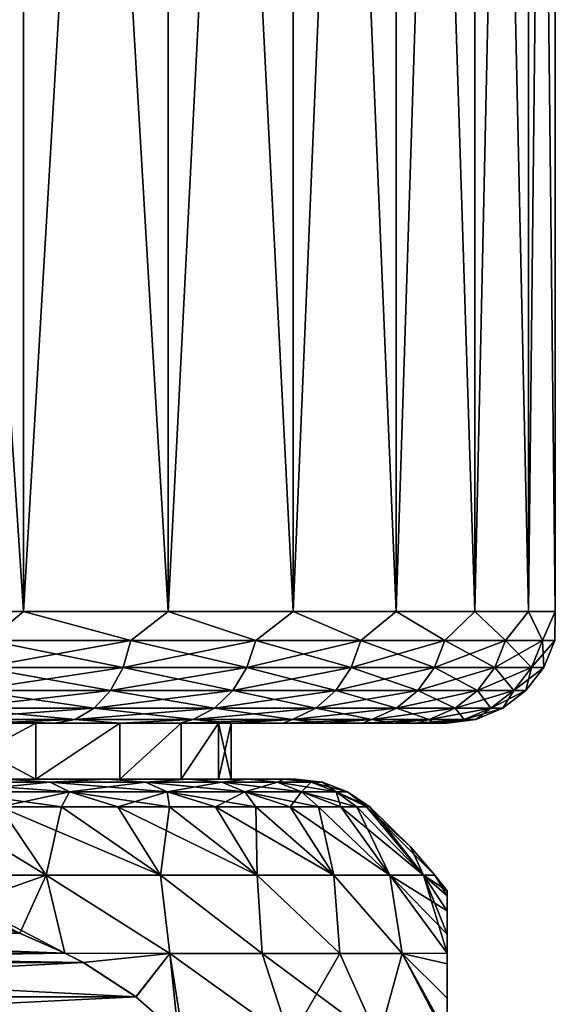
# Model space of a CAD drawing. Header units: metres. Extents: x -90 to 90, y -123 to 74.
# Tile 65 of 131: x -52 to -47, y 38 to 47. Entities that reach past the tile are written whole.
import ezdxf

# ---------------------------------------------------------------- set-up
doc = ezdxf.new("R2010")
doc.units = ezdxf.units.M
doc.layers.add('solid_11662012', color=7, linetype='CONTINUOUS')

msp = doc.modelspace()

# ---------------------------------------------------------------- linework, layer by layer
at = {"layer": 'solid_11662012'}
for points in [[(-53.245419, 63.5, -11.107455), (-51.795864, 63.5, -10.084254), (-53.245392, 41.5, -11.107442)], [(-53.245419, 63.5, 11.107455), (-53.245392, 41.5, 11.107442), (-51.795841, 41.5, 10.084234)], [(-51.795864, 63.5, 10.084254), (-53.245419, 63.5, 11.107455), (-51.795841, 41.5, 10.084234)], [(-51.795864, 63.5, -10.084254), (-51.795841, 41.5, -10.084234), (-53.245392, 41.5, -11.107442)], [(-51.795864, 63.5, -10.084254), (-50.499119, 63.5, -8.873174), (-51.795841, 41.5, -10.084234)], [(-51.795864, 63.5, 10.084254), (-51.795841, 41.5, 10.084234), (-50.499123, 41.5, 8.87318)], [(-50.499119, 63.5, 8.873174), (-51.795864, 63.5, 10.084254), (-50.499123, 41.5, 8.87318)], [(-50.499119, 63.5, -8.873174), (-50.499123, 41.5, -8.87318), (-51.795841, 41.5, -10.084234)], [(-49.37941, 63.5, -7.496867), (-49.379387, 41.5, -7.496836), (-50.499123, 41.5, -8.87318)], [(-50.499119, 63.5, -8.873174), (-49.37941, 63.5, -7.496867), (-50.499123, 41.5, -8.87318)], [(-50.499119, 63.5, 8.873174), (-50.499123, 41.5, 8.87318), (-49.379387, 41.5, 7.496836)], [(-49.37941, 63.5, 7.496867), (-50.499119, 63.5, 8.873174), (-49.379387, 41.5, 7.496836)], [(-49.37941, 63.5, -7.496867), (-48.457481, 63.5, -5.980822), (-49.379387, 41.5, -7.496836)], [(-49.37941, 63.5, 7.496867), (-49.379387, 41.5, 7.496836), (-48.457489, 41.5, 5.980838)], [(-48.457481, 63.5, 5.980822), (-49.37941, 63.5, 7.496867), (-48.457489, 41.5, 5.980838)], [(-48.457481, 63.5, -5.980822), (-48.457489, 41.5, -5.980838), (-49.379387, 41.5, -7.496836)], [(-47.75061, 63.5, -4.353437), (-47.750607, 41.5, -4.353429), (-48.457489, 41.5, -5.980838)], [(-48.457481, 63.5, -5.980822), (-47.75061, 63.5, -4.353437), (-48.457489, 41.5, -5.980838)], [(-48.457481, 63.5, 5.980822), (-48.457489, 41.5, 5.980838), (-47.750607, 41.5, 4.353429)], [(-47.75061, 63.5, 4.353437), (-48.457481, 63.5, 5.980822), (-47.750607, 41.5, 4.353429)], [(-47.75061, 63.5, -4.353437), (-47.271912, 63.5, -2.644948), (-47.750607, 41.5, -4.353429)], [(-47.75061, 63.5, 4.353437), (-47.750607, 41.5, 4.353429), (-47.271908, 41.5, 2.644924)], [(-47.271912, 63.5, 2.644948), (-47.75061, 63.5, 4.353437), (-47.271908, 41.5, 2.644924)], [(-47.271912, 63.5, -2.644948), (-47.271908, 41.5, -2.644924), (-47.750607, 41.5, -4.353429)], [(-47.271912, 63.5, -2.644948), (-47.030308, 63.5, -0.887126), (-47.271908, 41.5, -2.644924)], [(-47.271912, 63.5, 2.644948), (-47.271908, 41.5, 2.644924), (-47.030308, 41.5, 0.88715)], [(-47.030308, 63.5, 0.887126), (-47.271912, 63.5, 2.644948), (-47.030308, 41.5, 0.88715)], [(-47.030308, 63.5, -0.887126), (-47.030308, 41.5, -0.88715), (-47.271908, 41.5, -2.644924)], [(-47.030308, 63.5, 0.887126), (-47.030308, 41.5, 0.88715), (-47.030308, 41.5, -0.88715)], [(-47.030308, 63.5, -0.887126), (-47.030308, 63.5, 0.887126), (-47.030308, 41.5, -0.88715)], [(-52.106846, 41.24118, -10.286561), (-53.245392, 41.5, -11.107442), (-51.795841, 41.5, -10.084234)], [(-52.106846, 41.24118, 10.286561), (-51.795841, 41.5, 10.084234), (-53.245392, 41.5, 11.107442)], [(-50.831707, 41.24118, -9.168294), (-52.106846, 41.24118, -10.286561), (-51.795841, 41.5, -10.084234)], [(-52.106846, 41.24118, 10.286561), (-50.831707, 41.24118, 9.168294), (-51.795841, 41.5, 10.084234)], [(-50.831707, 41.24118, -9.168294), (-51.795841, 41.5, -10.084234), (-50.499123, 41.5, -8.87318)], [(-50.831707, 41.24118, 9.168294), (-50.499123, 41.5, 8.87318), (-51.795841, 41.5, 10.084234)], [(-49.71344, 41.24118, -7.893156), (-50.831707, 41.24118, -9.168294), (-50.499123, 41.5, -8.87318)], [(-50.831707, 41.24118, 9.168294), (-49.71344, 41.24118, 7.893156), (-50.499123, 41.5, 8.87318)], [(-49.71344, 41.24118, -7.893156), (-50.499123, 41.5, -8.87318), (-49.379387, 41.5, -7.496836)], [(-49.71344, 41.24118, 7.893156), (-49.379387, 41.5, 7.496836), (-50.499123, 41.5, 8.87318)], [(-48.771179, 41.24118, -6.482963), (-49.71344, 41.24118, -7.893156), (-49.379387, 41.5, -7.496836)], [(-49.71344, 41.24118, 7.893156), (-48.771179, 41.24118, 6.482963), (-49.379387, 41.5, 7.496836)], [(-48.771179, 41.24118, -6.482963), (-49.379387, 41.5, -7.496836), (-48.457489, 41.5, -5.980838)], [(-48.771179, 41.24118, 6.482963), (-48.457489, 41.5, 5.980838), (-49.379387, 41.5, 7.496836)], [(-48.021046, 41.24118, -4.961845), (-48.771179, 41.24118, -6.482963), (-48.457489, 41.5, -5.980838)], [(-48.771179, 41.24118, 6.482963), (-48.021046, 41.24118, 4.961845), (-48.457489, 41.5, 5.980838)], [(-48.021046, 41.24118, -4.961845), (-48.457489, 41.5, -5.980838), (-47.750607, 41.5, -4.353429)], [(-48.021046, 41.24118, 4.961845), (-47.750607, 41.5, 4.353429), (-48.457489, 41.5, 5.980838)], [(-47.475876, 41.24118, -3.355829), (-48.021046, 41.24118, -4.961845), (-47.750607, 41.5, -4.353429)], [(-48.021046, 41.24118, 4.961845), (-47.475876, 41.24118, 3.355829), (-47.750607, 41.5, 4.353429)], [(-47.475876, 41.24118, -3.355829), (-47.750607, 41.5, -4.353429), (-47.271908, 41.5, -2.644924)], [(-47.475876, 41.24118, 3.355829), (-47.271908, 41.5, 2.644924), (-47.750607, 41.5, 4.353429)], [(-47.145, 41.24118, -1.692393), (-47.475876, 41.24118, -3.355829), (-47.271908, 41.5, -2.644924)], [(-47.475876, 41.24118, 3.355829), (-47.145, 41.24118, 1.692393), (-47.271908, 41.5, 2.644924)], [(-47.145, 41.24118, -1.692393), (-47.271908, 41.5, -2.644924), (-47.030308, 41.5, -0.88715)], [(-47.145, 41.24118, 1.692393), (-47.030308, 41.5, 0.88715), (-47.271908, 41.5, 2.644924)], [(-47.034073, 41.24118), (-47.145, 41.24118, -1.692393), (-47.030308, 41.5, -0.88715)], [(-47.145, 41.24118, 1.692393), (-47.034073, 41.24118), (-47.030308, 41.5, 0.88715)], [(-47.034073, 41.24118), (-47.030308, 41.5, -0.88715), (-47.030308, 41.5, 0.88715)], [(-52.16774, 40.999775, -10.2072), (-52.106846, 41.24118, -10.286561), (-50.831707, 41.24118, -9.168294)], [(-50.902439, 40.999775, -9.097561), (-52.16774, 40.999775, -10.2072), (-50.831707, 41.24118, -9.168294)], [(-52.16774, 40.999775, 10.2072), (-50.902439, 40.999775, 9.097561), (-52.106846, 41.24118, 10.286561)], [(-50.902439, 40.999775, 9.097561), (-50.831707, 41.24118, 9.168294), (-52.106846, 41.24118, 10.286561)], [(-50.902439, 40.999775, -9.097561), (-50.831707, 41.24118, -9.168294), (-49.71344, 41.24118, -7.893156)], [(-49.792801, 40.999775, -7.83226), (-50.902439, 40.999775, -9.097561), (-49.71344, 41.24118, -7.893156)], [(-50.902439, 40.999775, 9.097561), (-49.792801, 40.999775, 7.83226), (-50.831707, 41.24118, 9.168294)], [(-49.792801, 40.999775, 7.83226), (-49.71344, 41.24118, 7.893156), (-50.831707, 41.24118, 9.168294)], [(-49.792801, 40.999775, -7.83226), (-49.71344, 41.24118, -7.893156), (-48.771179, 41.24118, -6.482963)], [(-48.857807, 40.999775, -6.432947), (-49.792801, 40.999775, -7.83226), (-48.771179, 41.24118, -6.482963)], [(-49.792801, 40.999775, 7.83226), (-48.857807, 40.999775, 6.432947), (-49.71344, 41.24118, 7.893156)], [(-48.857807, 40.999775, 6.432947), (-48.771179, 41.24118, 6.482963), (-49.71344, 41.24118, 7.893156)], [(-48.857807, 40.999775, -6.432947), (-48.771179, 41.24118, -6.482963), (-48.021046, 41.24118, -4.961845)], [(-48.113464, 40.999775, -4.923564), (-48.857807, 40.999775, -6.432947), (-48.021046, 41.24118, -4.961845)], [(-48.857807, 40.999775, 6.432947), (-48.113464, 40.999775, 4.923564), (-48.771179, 41.24118, 6.482963)], [(-48.113464, 40.999775, 4.923564), (-48.021046, 41.24118, 4.961845), (-48.771179, 41.24118, 6.482963)], [(-48.113464, 40.999775, -4.923564), (-48.021046, 41.24118, -4.961845), (-47.475876, 41.24118, -3.355829)], [(-47.572502, 40.999775, -3.329938), (-48.113464, 40.999775, -4.923564), (-47.475876, 41.24118, -3.355829)], [(-48.113464, 40.999775, 4.923564), (-47.572502, 40.999775, 3.329938), (-48.021046, 41.24118, 4.961845)], [(-47.572502, 40.999775, 3.329938), (-47.475876, 41.24118, 3.355829), (-48.021046, 41.24118, 4.961845)], [(-47.572502, 40.999775, -3.329938), (-47.475876, 41.24118, -3.355829), (-47.145, 41.24118, -1.692393)], [(-47.244175, 40.999775, -1.679336), (-47.572502, 40.999775, -3.329938), (-47.145, 41.24118, -1.692393)], [(-47.572502, 40.999775, 3.329938), (-47.244175, 40.999775, 1.679336), (-47.475876, 41.24118, 3.355829)], [(-47.244175, 40.999775, 1.679336), (-47.145, 41.24118, 1.692393), (-47.475876, 41.24118, 3.355829)], [(-47.244175, 40.999775, -1.679336), (-47.145, 41.24118, -1.692393), (-47.034073, 41.24118)], [(-47.134106, 40.999775, 0), (-47.244175, 40.999775, -1.679336), (-47.034073, 41.24118)], [(-47.244175, 40.999775, 1.679336), (-47.134106, 40.999775, 0), (-47.145, 41.24118, 1.692393)], [(-47.134106, 40.999775, 0), (-47.034073, 41.24118), (-47.145, 41.24118, 1.692393)], [(-52.264629, 40.792522, -10.080932), (-52.16774, 40.999775, -10.2072), (-50.902439, 40.999775, -9.097561)], [(-51.01498, 40.792522, -8.98502), (-52.264629, 40.792522, -10.080932), (-50.902439, 40.999775, -9.097561)], [(-52.264629, 40.792522, 10.080932), (-51.01498, 40.792522, 8.98502), (-52.16774, 40.999775, 10.2072)], [(-51.01498, 40.792522, 8.98502), (-50.902439, 40.999775, 9.097561), (-52.16774, 40.999775, 10.2072)], [(-51.01498, 40.792522, -8.98502), (-50.902439, 40.999775, -9.097561), (-49.792801, 40.999775, -7.83226)], [(-49.919067, 40.792522, -7.735371), (-51.01498, 40.792522, -8.98502), (-49.792801, 40.999775, -7.83226)], [(-51.01498, 40.792522, 8.98502), (-49.919067, 40.792522, 7.735371), (-50.902439, 40.999775, 9.097561)], [(-49.919067, 40.792522, 7.735371), (-49.792801, 40.999775, 7.83226), (-50.902439, 40.999775, 9.097561)], [(-49.919067, 40.792522, -7.735371), (-49.792801, 40.999775, -7.83226), (-48.857807, 40.999775, -6.432947)], [(-48.995644, 40.792522, -6.353368), (-49.919067, 40.792522, -7.735371), (-48.857807, 40.999775, -6.432947)], [(-49.919067, 40.792522, 7.735371), (-48.995644, 40.792522, 6.353368), (-49.792801, 40.999775, 7.83226)], [(-48.995644, 40.792522, 6.353368), (-48.857807, 40.999775, 6.432947), (-49.792801, 40.999775, 7.83226)], [(-48.995644, 40.792522, -6.353368), (-48.857807, 40.999775, -6.432947), (-48.113464, 40.999775, -4.923564)], [(-48.260506, 40.792522, -4.862658), (-48.995644, 40.792522, -6.353368), (-48.113464, 40.999775, -4.923564)], [(-48.995644, 40.792522, 6.353368), (-48.260506, 40.792522, 4.862658), (-48.857807, 40.999775, 6.432947)], [(-48.260506, 40.792522, 4.862658), (-48.113464, 40.999775, 4.923564), (-48.857807, 40.999775, 6.432947)], [(-48.260506, 40.792522, -4.862658), (-48.113464, 40.999775, -4.923564), (-47.572502, 40.999775, -3.329938)], [(-47.726234, 40.792522, -3.288745), (-48.260506, 40.792522, -4.862658), (-47.572502, 40.999775, -3.329938)], [(-48.260506, 40.792522, 4.862658), (-47.726234, 40.792522, 3.288745), (-48.113464, 40.999775, 4.923564)], [(-47.726234, 40.792522, 3.288745), (-47.572502, 40.999775, 3.329938), (-48.113464, 40.999775, 4.923564)], [(-47.726234, 40.792522, -3.288745), (-47.572502, 40.999775, -3.329938), (-47.244175, 40.999775, -1.679336)], [(-47.40197, 40.792522, -1.658562), (-47.726234, 40.792522, -3.288745), (-47.244175, 40.999775, -1.679336)], [(-47.726234, 40.792522, 3.288745), (-47.40197, 40.792522, 1.658562), (-47.572502, 40.999775, 3.329938)], [(-47.40197, 40.792522, 1.658562), (-47.244175, 40.999775, 1.679336), (-47.572502, 40.999775, 3.329938)], [(-47.40197, 40.792522, -1.658562), (-47.244175, 40.999775, -1.679336), (-47.134106, 40.999775, 0)], [(-47.293262, 40.792522, 0), (-47.40197, 40.792522, -1.658562), (-47.134106, 40.999775, 0)], [(-47.40197, 40.792522, 1.658562), (-47.293262, 40.792522, 0), (-47.244175, 40.999775, 1.679336)], [(-47.293262, 40.792522, 0), (-47.134106, 40.999775, 0), (-47.244175, 40.999775, 1.679336)], [(-52.390896, 40.633583, -9.916377), (-52.264629, 40.792522, -10.080932), (-51.01498, 40.792522, -8.98502)], [(-51.161648, 40.633583, -8.838354), (-52.390896, 40.633583, -9.916377), (-51.01498, 40.792522, -8.98502)], [(-52.390896, 40.633583, 9.916377), (-51.161648, 40.633583, 8.838354), (-52.264629, 40.792522, 10.080932)], [(-51.161648, 40.633583, 8.838354), (-51.01498, 40.792522, 8.98502), (-52.264629, 40.792522, 10.080932)], [(-51.161648, 40.633583, -8.838354), (-51.01498, 40.792522, -8.98502), (-49.919067, 40.792522, -7.735371)], [(-50.083622, 40.633583, -7.609104), (-51.161648, 40.633583, -8.838354), (-49.919067, 40.792522, -7.735371)], [(-51.161648, 40.633583, 8.838354), (-50.083622, 40.633583, 7.609104), (-51.01498, 40.792522, 8.98502)], [(-50.083622, 40.633583, 7.609104), (-49.919067, 40.792522, 7.735371), (-51.01498, 40.792522, 8.98502)], [(-50.083622, 40.633583, -7.609104), (-49.919067, 40.792522, -7.735371), (-48.995644, 40.792522, -6.353368)], [(-49.17527, 40.633583, -6.24966), (-50.083622, 40.633583, -7.609104), (-48.995644, 40.792522, -6.353368)], [(-50.083622, 40.633583, 7.609104), (-49.17527, 40.633583, 6.24966), (-49.919067, 40.792522, 7.735371)], [(-49.17527, 40.633583, 6.24966), (-48.995644, 40.792522, 6.353368), (-49.919067, 40.792522, 7.735371)], [(-49.17527, 40.633583, -6.24966), (-48.995644, 40.792522, -6.353368), (-48.260506, 40.792522, -4.862658)], [(-48.452133, 40.633583, -4.783283), (-49.17527, 40.633583, -6.24966), (-48.260506, 40.792522, -4.862658)], [(-49.17527, 40.633583, 6.24966), (-48.452133, 40.633583, 4.783283), (-48.995644, 40.792522, 6.353368)], [(-48.452133, 40.633583, 4.783283), (-48.260506, 40.792522, 4.862658), (-48.995644, 40.792522, 6.353368)], [(-48.452133, 40.633583, -4.783283), (-48.260506, 40.792522, -4.862658), (-47.726234, 40.792522, -3.288745)], [(-47.926586, 40.633583, -3.235062), (-48.452133, 40.633583, -4.783283), (-47.726234, 40.792522, -3.288745)], [(-48.452133, 40.633583, 4.783283), (-47.926586, 40.633583, 3.235062), (-48.260506, 40.792522, 4.862658)], [(-47.926586, 40.633583, 3.235062), (-47.726234, 40.792522, 3.288745), (-48.260506, 40.792522, 4.862658)], [(-47.926586, 40.633583, -3.235062), (-47.726234, 40.792522, -3.288745), (-47.40197, 40.792522, -1.658562)], [(-47.607613, 40.633583, -1.631489), (-47.926586, 40.633583, -3.235062), (-47.40197, 40.792522, -1.658562)], [(-47.926586, 40.633583, 3.235062), (-47.607613, 40.633583, 1.631489), (-47.726234, 40.792522, 3.288745)], [(-47.607613, 40.633583, 1.631489), (-47.40197, 40.792522, 1.658562), (-47.726234, 40.792522, 3.288745)], [(-47.607613, 40.633583, -1.631489), (-47.40197, 40.792522, -1.658562), (-47.293262, 40.792522, 0)], [(-47.500679, 40.633583, 0), (-47.607613, 40.633583, -1.631489), (-47.293262, 40.792522, 0)], [(-47.607613, 40.633583, 1.631489), (-47.500679, 40.633583, 0), (-47.40197, 40.792522, 1.658562)], [(-47.500679, 40.633583, 0), (-47.293262, 40.792522, 0), (-47.40197, 40.792522, 1.658562)], [(-52.537918, 40.533802, -9.724772), (-52.390896, 40.633583, -9.916377), (-51.161648, 40.633583, -8.838354)], [(-51.33242, 40.533802, -8.667579), (-52.537918, 40.533802, -9.724772), (-51.161648, 40.633583, -8.838354)], [(-52.537918, 40.533802, 9.724772), (-51.33242, 40.533802, 8.667579), (-52.390896, 40.633583, 9.916377)], [(-51.33242, 40.533802, 8.667579), (-51.161648, 40.633583, 8.838354), (-52.390896, 40.633583, 9.916377)], [(-51.33242, 40.533802, -8.667579), (-51.161648, 40.633583, -8.838354), (-50.083622, 40.633583, -7.609104)], [(-50.275227, 40.533802, -7.46208), (-51.33242, 40.533802, -8.667579), (-50.083622, 40.633583, -7.609104)], [(-51.33242, 40.533802, 8.667579), (-50.275227, 40.533802, 7.46208), (-51.161648, 40.633583, 8.838354)], [(-50.275227, 40.533802, 7.46208), (-50.083622, 40.633583, 7.609104), (-51.161648, 40.633583, 8.838354)], [(-50.275227, 40.533802, -7.46208), (-50.083622, 40.633583, -7.609104), (-49.17527, 40.633583, -6.24966)], [(-49.384426, 40.533802, -6.128904), (-50.275227, 40.533802, -7.46208), (-49.17527, 40.633583, -6.24966)], [(-50.275227, 40.533802, 7.46208), (-49.384426, 40.533802, 6.128904), (-50.083622, 40.633583, 7.609104)], [(-49.384426, 40.533802, 6.128904), (-49.17527, 40.633583, 6.24966), (-50.083622, 40.633583, 7.609104)], [(-49.384426, 40.533802, -6.128904), (-49.17527, 40.633583, -6.24966), (-48.452133, 40.633583, -4.783283)], [(-48.675262, 40.533802, -4.69086), (-49.384426, 40.533802, -6.128904), (-48.452133, 40.633583, -4.783283)], [(-49.384426, 40.533802, 6.128904), (-48.675262, 40.533802, 4.69086), (-49.17527, 40.633583, 6.24966)], [(-48.675262, 40.533802, 4.69086), (-48.452133, 40.633583, 4.783283), (-49.17527, 40.633583, 6.24966)], [(-48.675262, 40.533802, -4.69086), (-48.452133, 40.633583, -4.783283), (-47.926586, 40.633583, -3.235062)], [(-48.159866, 40.533802, -3.172554), (-48.675262, 40.533802, -4.69086), (-47.926586, 40.633583, -3.235062)], [(-48.675262, 40.533802, 4.69086), (-48.159866, 40.533802, 3.172554), (-48.452133, 40.633583, 4.783283)], [(-48.159866, 40.533802, 3.172554), (-47.926586, 40.633583, 3.235062), (-48.452133, 40.633583, 4.783283)], [(-48.159866, 40.533802, -3.172554), (-47.926586, 40.633583, -3.235062), (-47.607613, 40.633583, -1.631489)], [(-47.847061, 40.533802, -1.599965), (-48.159866, 40.533802, -3.172554), (-47.607613, 40.633583, -1.631489)], [(-48.159866, 40.533802, 3.172554), (-47.847061, 40.533802, 1.599965), (-47.926586, 40.633583, 3.235062)], [(-47.847061, 40.533802, 1.599965), (-47.607613, 40.633583, 1.631489), (-47.926586, 40.633583, 3.235062)], [(-47.847061, 40.533802, -1.599965), (-47.607613, 40.633583, -1.631489), (-47.500679, 40.633583, 0)], [(-47.742191, 40.533802), (-47.847061, 40.533802, -1.599965), (-47.500679, 40.633583, 0)], [(-47.847061, 40.533802, 1.599965), (-47.742191, 40.533802), (-47.607613, 40.633583, 1.631489)], [(-47.742191, 40.533802), (-47.500679, 40.633583, 0), (-47.607613, 40.633583, 1.631489)], [(-52.621506, 40.5, 6.846222), (-51.683628, 40.5, 5.670171), (-52.144245, 40.5, 9.071221)], [(-51.683628, 40.5, -5.670171), (-52.621506, 40.5, -6.846222), (-52.144253, 40.5, -9.07123)], [(-51.683559, 40, 5.670079), (-51.683628, 40.5, 5.670171), (-52.621506, 40.5, 6.846222)], [(-52.621498, 40, 6.846218), (-51.683559, 40, 5.670079), (-52.621506, 40.5, 6.846222)], [(-52.621498, 40, -6.846218), (-52.621506, 40.5, -6.846222), (-51.683628, 40.5, -5.670171)], [(-51.683559, 40, -5.670079), (-52.621498, 40, -6.846218), (-51.683628, 40.5, -5.670171)], [(-52.537918, 40.533802, 9.724772), (-52.144245, 40.5, 9.071221), (-51.516926, 40.5, 8.487487)], [(-52.537918, 40.533802, 9.724772), (-51.516926, 40.5, 8.487487), (-51.33242, 40.533802, 8.667579)], [(-51.33242, 40.533802, -8.667579), (-52.144253, 40.5, -9.07123), (-52.537918, 40.533802, -9.724772)], [(-51.33242, 40.533802, -8.667579), (-51.516937, 40.5, -8.487496), (-52.144253, 40.5, -9.07123)], [(-51.683628, 40.5, -5.670171), (-52.144253, 40.5, -9.07123), (-51.516937, 40.5, -8.487496)], [(-51.683628, 40.5, 5.670171), (-51.516926, 40.5, 8.487487), (-52.144245, 40.5, 9.071221)], [(-51.683628, 40.5, 5.670171), (-50.931427, 40.5, 4.367379), (-51.516926, 40.5, 8.487487)], [(-51.683628, 40.5, -5.670171), (-51.516937, 40.5, -8.487496), (-50.932903, 40.5, -7.860518)], [(-50.931427, 40.5, -4.367379), (-51.683628, 40.5, -5.670171), (-50.932903, 40.5, -7.860518)], [(-51.683559, 40, 5.670079), (-50.931427, 40.5, 4.367379), (-51.683628, 40.5, 5.670171)], [(-51.683559, 40, -5.670079), (-51.683628, 40.5, -5.670171), (-50.931427, 40.5, -4.367379)], [(-51.683559, 40, 5.670079), (-50.931355, 40, 4.367229), (-50.931427, 40.5, 4.367379)], [(-50.931355, 40, -4.367229), (-51.683559, 40, -5.670079), (-50.931427, 40.5, -4.367379)], [(-51.33242, 40.533802, -8.667579), (-50.932903, 40.5, -7.860518), (-51.516937, 40.5, -8.487496)], [(-51.33242, 40.533802, 8.667579), (-51.516926, 40.5, 8.487487), (-50.932896, 40.5, 7.860508)], [(-50.931427, 40.5, 4.367379), (-50.932896, 40.5, 7.860508), (-51.516926, 40.5, 8.487487)], [(-51.33242, 40.533802, 8.667579), (-50.932896, 40.5, 7.860508), (-50.275227, 40.533802, 7.46208)], [(-50.275227, 40.533802, -7.46208), (-50.932903, 40.5, -7.860518), (-51.33242, 40.533802, -8.667579)], [(-50.275227, 40.533802, -7.46208), (-50.395054, 40.5, -7.193397), (-50.932903, 40.5, -7.860518)], [(-50.931427, 40.5, -4.367379), (-50.932903, 40.5, -7.860518), (-50.395054, 40.5, -7.193397)], [(-50.275227, 40.533802, 7.46208), (-50.932896, 40.5, 7.860508), (-50.395046, 40.5, 7.193387)], [(-50.931427, 40.5, 4.367379), (-50.395046, 40.5, 7.193387), (-50.932896, 40.5, 7.860508)], [(-50.931427, 40.5, 4.367379), (-50.381767, 40.5, 2.96693), (-50.395046, 40.5, 7.193387)], [(-50.381767, 40.5, -2.96693), (-50.931427, 40.5, -4.367379), (-50.395054, 40.5, -7.193397)], [(-50.931355, 40, 4.367229), (-50.381767, 40.5, 2.96693), (-50.931427, 40.5, 4.367379)], [(-50.931355, 40, -4.367229), (-50.931427, 40.5, -4.367379), (-50.381767, 40.5, -2.96693)], [(-50.931355, 40, 4.367229), (-50.381737, 40, 2.966818), (-50.381767, 40.5, 2.96693)], [(-50.381737, 40, -2.966818), (-50.931355, 40, -4.367229), (-50.381767, 40.5, -2.96693)], [(-49.384426, 40.533802, -6.128904), (-49.906174, 40.5, -6.489582), (-50.395054, 40.5, -7.193397)], [(-49.384426, 40.533802, -6.128904), (-50.395054, 40.5, -7.193397), (-50.275227, 40.533802, -7.46208)], [(-50.381767, 40.5, -2.96693), (-50.395054, 40.5, -7.193397), (-49.906174, 40.5, -6.489582)], [(-50.275227, 40.533802, 7.46208), (-50.395046, 40.5, 7.193387), (-49.906166, 40.5, 6.48957)], [(-49.934563, 40.5), (-49.906166, 40.5, 6.48957), (-50.395046, 40.5, 7.193387)], [(-50.046993, 40.5, 1.500235), (-49.934563, 40.5), (-50.395046, 40.5, 7.193387)], [(-50.381767, 40.5, 2.96693), (-50.046993, 40.5, 1.500235), (-50.395046, 40.5, 7.193387)], [(-50.046993, 40.5, -1.500235), (-50.381767, 40.5, -2.96693), (-49.906174, 40.5, -6.489582)], [(-50.381737, 40, 2.966818), (-50.046993, 40.5, 1.500235), (-50.381767, 40.5, 2.96693)], [(-50.381737, 40, -2.966818), (-50.381767, 40.5, -2.96693), (-50.046993, 40.5, -1.500235)], [(-50.381737, 40, 2.966818), (-50.046993, 40, 1.500197), (-50.046993, 40.5, 1.500235)], [(-50.046993, 40, -1.500197), (-50.381737, 40, -2.966818), (-50.046993, 40.5, -1.500235)], [(-50.275227, 40.533802, 7.46208), (-49.906166, 40.5, 6.48957), (-49.384426, 40.533802, 6.128904)], [(-50.046993, 40.5, -1.500235), (-49.906174, 40.5, -6.489582), (-49.934563, 40.5)], [(-49.934563, 40), (-49.934563, 40.5), (-50.046993, 40.5, 1.500235)], [(-50.046993, 40, -1.500197), (-50.046993, 40.5, -1.500235), (-49.934563, 40.5)], [(-50.046993, 40, -1.500197), (-49.934563, 40.5), (-49.934563, 40)], [(-50.046993, 40, 1.500197), (-49.934563, 40), (-50.046993, 40.5, 1.500235)], [(-49.934563, 40.5), (-49.906174, 40.5, -6.489582), (-49.906166, 40.5, 6.48957)], [(-49.384426, 40.533802, -6.128904), (-49.468819, 40.5, -5.75276), (-49.906174, 40.5, -6.489582)], [(-49.906174, 40.5, -6.489582), (-49.468819, 40.5, -5.75276), (-49.906166, 40.5, 6.48957)], [(-49.384426, 40.533802, 6.128904), (-49.906166, 40.5, 6.48957), (-49.468815, 40.5, 5.752748)], [(-49.468819, 40.5, -5.75276), (-49.468815, 40.5, 5.752748), (-49.906166, 40.5, 6.48957)], [(-48.675262, 40.533802, -4.69086), (-49.085133, 40.5, -4.986545), (-49.468819, 40.5, -5.75276)], [(-48.675262, 40.533802, -4.69086), (-49.468819, 40.5, -5.75276), (-49.384426, 40.533802, -6.128904)], [(-49.468819, 40.5, -5.75276), (-49.085133, 40.5, -4.986545), (-49.468815, 40.5, 5.752748)], [(-49.384426, 40.533802, 6.128904), (-49.468815, 40.5, 5.752748), (-49.085129, 40.5, 4.986533)], [(-49.085133, 40.5, -4.986545), (-49.085129, 40.5, 4.986533), (-49.468815, 40.5, 5.752748)], [(-49.384426, 40.533802, 6.128904), (-49.085129, 40.5, 4.986533), (-48.675262, 40.533802, 4.69086)], [(-48.675262, 40.533802, -4.69086), (-48.757095, 40.5, -4.194882), (-49.085133, 40.5, -4.986545)], [(-49.085133, 40.5, -4.986545), (-48.757095, 40.5, -4.194882), (-49.085129, 40.5, 4.986533)], [(-48.675262, 40.533802, 4.69086), (-49.085129, 40.5, 4.986533), (-48.757088, 40.5, 4.19487)], [(-48.757095, 40.5, -4.194882), (-48.757088, 40.5, 4.19487), (-49.085129, 40.5, 4.986533)], [(-48.159866, 40.533802, -3.172554), (-48.486416, 40.5, -3.381915), (-48.757095, 40.5, -4.194882)], [(-48.159866, 40.533802, -3.172554), (-48.757095, 40.5, -4.194882), (-48.675262, 40.533802, -4.69086)], [(-48.757095, 40.5, -4.194882), (-48.486416, 40.5, -3.381915), (-48.757088, 40.5, 4.19487)], [(-48.675262, 40.533802, 4.69086), (-48.757088, 40.5, 4.19487), (-48.486412, 40.5, 3.381903)], [(-48.486416, 40.5, -3.381915), (-48.486412, 40.5, 3.381903), (-48.757088, 40.5, 4.19487)], [(-48.675262, 40.533802, 4.69086), (-48.486412, 40.5, 3.381903), (-48.159866, 40.533802, 3.172554)], [(-48.159866, 40.533802, -3.172554), (-48.274426, 40.5, -2.551628), (-48.486416, 40.5, -3.381915)], [(-48.486416, 40.5, -3.381915), (-48.274426, 40.5, -2.551628), (-48.486412, 40.5, 3.381903)], [(-48.159866, 40.533802, 3.172554), (-48.486412, 40.5, 3.381903), (-48.274422, 40.5, 2.551615)], [(-48.274426, 40.5, -2.551628), (-48.274422, 40.5, 2.551615), (-48.486412, 40.5, 3.381903)], [(-47.847061, 40.533802, -1.599965), (-48.122223, 40.5, -1.708321), (-48.274426, 40.5, -2.551628)], [(-47.847061, 40.533802, -1.599965), (-48.274426, 40.5, -2.551628), (-48.159866, 40.533802, -3.172554)], [(-48.274426, 40.5, -2.551628), (-48.122223, 40.5, -1.708321), (-48.274422, 40.5, 2.551615)], [(-48.159866, 40.533802, 3.172554), (-48.274422, 40.5, 2.551615), (-48.122219, 40.5, 1.708308)], [(-48.122223, 40.5, -1.708321), (-48.122219, 40.5, 1.708308), (-48.274422, 40.5, 2.551615)], [(-48.159866, 40.533802, 3.172554), (-48.122219, 40.5, 1.708308), (-47.847061, 40.533802, 1.599965)], [(-47.847061, 40.533802, -1.599965), (-48.030598, 40.5, -0.856389), (-48.122223, 40.5, -1.708321)], [(-48.122223, 40.5, -1.708321), (-48.030598, 40.5, -0.856389), (-48.122219, 40.5, 1.708308)], [(-47.847061, 40.533802, 1.599965), (-48.122219, 40.5, 1.708308), (-48.030598, 40.5, 0.856376)], [(-48.030598, 40.5, -0.856389), (-48.030598, 40.5, 0.856376), (-48.122219, 40.5, 1.708308)], [(-47.847061, 40.533802, 1.599965), (-48.030598, 40.5, 0.856376), (-48.000004, 40.5, -0.000007)], [(-47.742191, 40.533802), (-48.000004, 40.5, -0.000007), (-48.030598, 40.5, -0.856389)], [(-47.742191, 40.533802), (-48.030598, 40.5, -0.856389), (-47.847061, 40.533802, -1.599965)], [(-48.030598, 40.5, -0.856389), (-48.000004, 40.5, -0.000007), (-48.030598, 40.5, 0.856376)], [(-47.847061, 40.533802, 1.599965), (-48.000004, 40.5, -0.000007), (-47.742191, 40.533802)], [(-51.044823, 40, 5.756453), (-51.683559, 40, 5.670079), (-52.621498, 40, 6.846218)], [(-51.955147, 40, 6.972254), (-51.044823, 40, 5.756453), (-52.621498, 40, 6.846218)], [(-51.044819, 40, -5.756447), (-52.621498, 40, -6.846218), (-51.683559, 40, -5.670079)], [(-51.044819, 40, -5.756447), (-51.955139, 40, -6.972249), (-52.621498, 40, -6.846218)], [(-52.571018, 39.97118, -7.954495), (-51.955139, 40, -6.972249), (-51.557076, 39.97118, -6.868827)], [(-51.557076, 39.97118, 6.868827), (-51.955147, 40, 6.972254), (-52.571018, 39.97118, 7.954495)], [(-52.571018, 39.97118, 7.954495), (-52.417416, 39.88615, 8.118964), (-51.382511, 39.88615, 7.010849)], [(-51.557076, 39.97118, 6.868827), (-52.571018, 39.97118, 7.954495), (-51.382511, 39.88615, 7.010849)], [(-52.571018, 39.97118, -7.954495), (-51.557076, 39.97118, -6.868827), (-52.417416, 39.88615, -8.118964)], [(-51.557076, 39.97118, -6.868827), (-51.382511, 39.88615, -7.010849), (-52.417416, 39.88615, -8.118964)], [(-51.557076, 39.97118, 6.868827), (-51.044823, 40, 5.756453), (-51.955147, 40, 6.972254)], [(-51.557076, 39.97118, -6.868827), (-51.955139, 40, -6.972249), (-51.044819, 40, -5.756447)], [(-50.316727, 40, 4.423367), (-50.931355, 40, 4.367229), (-51.683559, 40, 5.670079)], [(-51.044823, 40, 5.756453), (-50.316727, 40, 4.423367), (-51.683559, 40, 5.670079)], [(-50.316723, 40, -4.423361), (-51.683559, 40, -5.670079), (-50.931355, 40, -4.367229)], [(-50.316723, 40, -4.423361), (-51.044819, 40, -5.756447), (-51.683559, 40, -5.670079)], [(-51.557076, 39.97118, -6.868827), (-51.044819, 40, -5.756447), (-50.700409, 39.97118, -5.655206)], [(-50.700409, 39.97118, 5.655206), (-51.044823, 40, 5.756453), (-51.557076, 39.97118, 6.868827)], [(-51.557076, 39.97118, 6.868827), (-51.382511, 39.88615, 7.010849), (-50.508129, 39.88615, 5.772134)], [(-50.700409, 39.97118, 5.655206), (-51.557076, 39.97118, 6.868827), (-50.508129, 39.88615, 5.772134)], [(-51.557076, 39.97118, -6.868827), (-50.700409, 39.97118, -5.655206), (-51.382511, 39.88615, -7.010849)], [(-50.700409, 39.97118, -5.655206), (-50.508129, 39.88615, -5.772134), (-51.382511, 39.88615, -7.010849)], [(-50.700409, 39.97118, 5.655206), (-50.316727, 40, 4.423367), (-51.044823, 40, 5.756453)], [(-50.700409, 39.97118, -5.655206), (-51.044819, 40, -5.756447), (-50.316723, 40, -4.423361)], [(-49.785637, 40, 2.999804), (-50.381737, 40, 2.966818), (-50.931355, 40, 4.367229)], [(-50.316727, 40, 4.423367), (-49.785637, 40, 2.999804), (-50.931355, 40, 4.367229)], [(-49.785637, 40, -2.999799), (-50.931355, 40, -4.367229), (-50.381737, 40, -2.966818)], [(-49.785637, 40, -2.999799), (-50.316723, 40, -4.423361), (-50.931355, 40, -4.367229)], [(-50.700409, 39.97118, -5.655206), (-50.316723, 40, -4.423361), (-50.016975, 39.97118, -4.336239)], [(-50.016975, 39.97118, 4.336239), (-50.316727, 40, 4.423367), (-50.700409, 39.97118, 5.655206)], [(-50.700409, 39.97118, 5.655206), (-50.508129, 39.88615, 5.772134), (-49.810566, 39.88615, 4.425896)], [(-50.016975, 39.97118, 4.336239), (-50.700409, 39.97118, 5.655206), (-49.810566, 39.88615, 4.425896)], [(-50.700409, 39.97118, -5.655206), (-50.016975, 39.97118, -4.336239), (-50.508129, 39.88615, -5.772134)], [(-50.016975, 39.97118, -4.336239), (-49.810566, 39.88615, -4.425896), (-50.508129, 39.88615, -5.772134)], [(-49.462601, 40, 1.514976), (-50.046993, 40, 1.500197), (-50.381737, 40, 2.966818)], [(-49.785637, 40, 2.999804), (-49.462601, 40, 1.514976), (-50.381737, 40, 2.966818)], [(-49.462601, 40, -1.514971), (-50.381737, 40, -2.966818), (-50.046993, 40, -1.500197)], [(-49.462601, 40, -1.514971), (-49.785637, 40, -2.999799), (-50.381737, 40, -2.966818)], [(-50.016975, 39.97118, 4.336239), (-49.785637, 40, 2.999804), (-50.316727, 40, 4.423367)], [(-50.016975, 39.97118, -4.336239), (-50.316723, 40, -4.423361), (-49.785637, 40, -2.999799)], [(-49.354248, 40), (-49.934563, 40), (-50.046993, 40, 1.500197)], [(-49.462601, 40, -1.514971), (-50.046993, 40, -1.500197), (-49.934563, 40)], [(-49.462601, 40, 1.514976), (-49.354248, 40), (-50.046993, 40, 1.500197)], [(-50.016975, 39.97118, -4.336239), (-49.785637, 40, -2.999799), (-49.519508, 39.97118, -2.936496)], [(-49.519508, 39.97118, 2.936496), (-49.785637, 40, 2.999804), (-50.016975, 39.97118, 4.336239)], [(-50.016975, 39.97118, 4.336239), (-49.810566, 39.88615, 4.425896), (-49.302811, 39.88615, 2.997212)], [(-49.519508, 39.97118, 2.936496), (-50.016975, 39.97118, 4.336239), (-49.302811, 39.88615, 2.997212)], [(-50.016975, 39.97118, -4.336239), (-49.519508, 39.97118, -2.936496), (-49.810566, 39.88615, -4.425896)], [(-49.354248, 40), (-49.462601, 40, -1.514971), (-49.934563, 40)], [(-49.519508, 39.97118, -2.936496), (-49.302811, 39.88615, -2.997212), (-49.810566, 39.88615, -4.425896)], [(-49.519508, 39.97118, -2.936496), (-49.785637, 40, -2.999799), (-49.462601, 40, -1.514971)], [(-49.519508, 39.97118, 2.936496), (-49.462601, 40, 1.514976), (-49.785637, 40, 2.999804)], [(-49.519508, 39.97118, -2.936496), (-49.462601, 40, -1.514971), (-49.21727, 39.97118, -1.482052)], [(-49.21727, 39.97118, 1.482052), (-49.462601, 40, 1.514976), (-49.519508, 39.97118, 2.936496)], [(-49.519508, 39.97118, 2.936496), (-49.302811, 39.88615, 2.997212), (-48.994324, 39.88615, 1.512695)], [(-49.21727, 39.97118, 1.482052), (-49.519508, 39.97118, 2.936496), (-48.994324, 39.88615, 1.512695)], [(-49.519508, 39.97118, -2.936496), (-49.21727, 39.97118, -1.482052), (-49.302811, 39.88615, -2.997212)], [(-49.21727, 39.97118, -1.482052), (-49.462601, 40, -1.514971), (-49.354248, 40)], [(-49.115894, 39.97118), (-49.354248, 40), (-49.462601, 40, 1.514976)], [(-49.115894, 39.97118), (-49.462601, 40, 1.514976), (-49.21727, 39.97118, 1.482052)], [(-49.21727, 39.97118, -1.482052), (-49.354248, 40), (-49.115894, 39.97118)], [(-49.21727, 39.97118, -1.482052), (-48.994324, 39.88615, -1.512695), (-49.302811, 39.88615, -2.997212)], [(-49.21727, 39.97118, 1.482052), (-48.994324, 39.88615, 1.512695), (-48.890854, 39.88615)], [(-49.115894, 39.97118), (-49.21727, 39.97118, 1.482052), (-48.890854, 39.88615)], [(-49.21727, 39.97118, -1.482052), (-49.115894, 39.97118), (-48.994324, 39.88615, -1.512695)], [(-48.994324, 39.88615, -1.512695), (-49.115894, 39.97118), (-48.890854, 39.88615)], [(-52.417416, 39.88615, 8.118964), (-52.004616, 39.75, 7.995397), (-51.454597, 39.75, 7.404637)], [(-51.382511, 39.88615, 7.010849), (-52.417416, 39.88615, 8.118964), (-51.454597, 39.75, 7.404637)], [(-52.417416, 39.88615, -8.118964), (-51.382511, 39.88615, -7.010849), (-52.004616, 39.75, -7.995397)], [(-51.382511, 39.88615, -7.010849), (-51.454597, 39.75, -7.404637), (-52.004616, 39.75, -7.995397)], [(-51.382511, 39.88615, 7.010849), (-51.454597, 39.75, 7.404637), (-50.948128, 39.75, 6.776145)], [(-51.382511, 39.88615, -7.010849), (-50.948128, 39.75, -6.776145), (-51.454597, 39.75, -7.404637)], [(-51.382511, 39.88615, 7.010849), (-50.948128, 39.75, 6.776145), (-50.487785, 39.75, 6.113125)], [(-50.508129, 39.88615, 5.772134), (-51.382511, 39.88615, 7.010849), (-50.487785, 39.75, 6.113125)], [(-51.382511, 39.88615, -7.010849), (-50.508129, 39.88615, -5.772134), (-50.948128, 39.75, -6.776145)], [(-50.508129, 39.88615, -5.772134), (-50.487785, 39.75, -6.113125), (-50.948128, 39.75, -6.776145)], [(-50.508129, 39.88615, 5.772134), (-50.487785, 39.75, 6.113125), (-50.075916, 39.75, 5.418954)], [(-50.508129, 39.88615, 5.772134), (-50.075916, 39.75, 5.418954), (-49.714619, 39.75, 4.697171)], [(-49.810566, 39.88615, 4.425896), (-50.508129, 39.88615, 5.772134), (-49.714619, 39.75, 4.697171)], [(-50.508129, 39.88615, -5.772134), (-50.075916, 39.75, -5.418954), (-50.487785, 39.75, -6.113125)], [(-50.508129, 39.88615, -5.772134), (-49.810566, 39.88615, -4.425896), (-50.075916, 39.75, -5.418954)], [(-49.810566, 39.88615, -4.425896), (-49.714615, 39.75, -4.697171), (-50.075916, 39.75, -5.418954)], [(-49.810566, 39.88615, 4.425896), (-49.714619, 39.75, 4.697171), (-49.405731, 39.75, 3.951453)], [(-49.810566, 39.88615, 4.425896), (-49.405731, 39.75, 3.951453), (-49.150829, 39.75, 3.185599)], [(-49.302811, 39.88615, 2.997212), (-49.810566, 39.88615, 4.425896), (-49.150829, 39.75, 3.185599)], [(-49.810566, 39.88615, -4.425896), (-49.405731, 39.75, -3.951453), (-49.714615, 39.75, -4.697171)], [(-49.810566, 39.88615, -4.425896), (-49.302811, 39.88615, -2.997212), (-49.405731, 39.75, -3.951453)], [(-49.302811, 39.88615, -2.997212), (-49.150829, 39.75, -3.185599), (-49.405731, 39.75, -3.951453)], [(-49.302811, 39.88615, 2.997212), (-49.150829, 39.75, 3.185599), (-48.951214, 39.75, 2.403512)], [(-49.302811, 39.88615, 2.997212), (-48.951214, 39.75, 2.403512), (-48.807899, 39.75, 1.609175)], [(-48.994324, 39.88615, 1.512695), (-49.302811, 39.88615, 2.997212), (-48.807899, 39.75, 1.609175)], [(-49.302811, 39.88615, -2.997212), (-48.951214, 39.75, -2.403512), (-49.150829, 39.75, -3.185599)], [(-49.302811, 39.88615, -2.997212), (-48.994324, 39.88615, -1.512695), (-48.951214, 39.75, -2.403512)], [(-48.994324, 39.88615, 1.512695), (-48.807899, 39.75, 1.609175), (-48.721619, 39.75, 0.80664)], [(-48.994324, 39.88615, 1.512695), (-48.721619, 39.75, 0.80664), (-48.69281, 39.75)], [(-48.890854, 39.88615), (-48.994324, 39.88615, 1.512695), (-48.69281, 39.75)], [(-48.994324, 39.88615, -1.512695), (-48.721619, 39.75, -0.806639), (-48.807899, 39.75, -1.609175)], [(-48.994324, 39.88615, -1.512695), (-48.890854, 39.88615), (-48.721619, 39.75, -0.806639)], [(-48.994324, 39.88615, -1.512695), (-48.807899, 39.75, -1.609175), (-48.951214, 39.75, -2.403512)], [(-48.890854, 39.88615), (-48.69281, 39.75), (-48.721619, 39.75, -0.806639)], [(-52.595375, 39.75, 8.54541), (-52.761135, 39.139915, 9.433872), (-51.591698, 39.139915, 8.408303)], [(-52.004616, 39.75, -7.995397), (-51.591698, 39.139915, -8.408303), (-52.761135, 39.139915, -9.433872)], [(-52.004616, 39.75, 7.995397), (-52.595375, 39.75, 8.54541), (-51.591698, 39.139915, 8.408303)], [(-52.004616, 39.75, 7.995397), (-51.591698, 39.139915, 8.408303), (-50.566128, 39.139915, 7.238865)], [(-51.454597, 39.75, 7.404637), (-52.004616, 39.75, 7.995397), (-50.566128, 39.139915, 7.238865)], [(-52.004616, 39.75, -7.995397), (-51.454597, 39.75, -7.404637), (-51.591698, 39.139915, -8.408303)], [(-51.454597, 39.75, -7.404637), (-50.566128, 39.139915, -7.238865), (-51.591698, 39.139915, -8.408303)], [(-50.948128, 39.75, 6.776145), (-51.454597, 39.75, 7.404637), (-50.566128, 39.139915, 7.238865)], [(-51.454597, 39.75, -7.404637), (-50.948128, 39.75, -6.776145), (-50.566128, 39.139915, -7.238865)], [(-50.948128, 39.75, 6.776145), (-50.566128, 39.139915, 7.238865), (-49.701973, 39.139915, 5.945568)], [(-50.487785, 39.75, 6.113125), (-50.948128, 39.75, 6.776145), (-49.701973, 39.139915, 5.945568)], [(-50.948128, 39.75, -6.776145), (-50.487785, 39.75, -6.113125), (-50.566128, 39.139915, -7.238865)], [(-50.487785, 39.75, -6.113125), (-49.701973, 39.139915, -5.945568), (-50.566128, 39.139915, -7.238865)], [(-50.075916, 39.75, 5.418954), (-50.487785, 39.75, 6.113125), (-49.701973, 39.139915, 5.945568)], [(-50.487785, 39.75, -6.113125), (-50.075916, 39.75, -5.418954), (-49.701973, 39.139915, -5.945568)], [(-50.075916, 39.75, 5.418954), (-49.701973, 39.139915, 5.945568), (-49.014023, 39.139915, 4.550541)], [(-49.714619, 39.75, 4.697171), (-50.075916, 39.75, 5.418954), (-49.014023, 39.139915, 4.550541)], [(-50.075916, 39.75, -5.418954), (-49.714615, 39.75, -4.697171), (-49.701973, 39.139915, -5.945568)], [(-49.405731, 39.75, 3.951453), (-49.714619, 39.75, 4.697171), (-49.014023, 39.139915, 4.550541)], [(-49.714615, 39.75, -4.697171), (-49.014023, 39.139915, -4.550541), (-49.701973, 39.139915, -5.945568)], [(-49.714615, 39.75, -4.697171), (-49.405731, 39.75, -3.951453), (-49.014023, 39.139915, -4.550541)], [(-49.405731, 39.75, 3.951453), (-49.014023, 39.139915, 4.550541), (-48.514046, 39.139915, 3.077652)], [(-49.150829, 39.75, 3.185599), (-49.405731, 39.75, 3.951453), (-48.514046, 39.139915, 3.077652)], [(-49.405731, 39.75, -3.951453), (-49.150829, 39.75, -3.185599), (-49.014023, 39.139915, -4.550541)], [(-48.951214, 39.75, 2.403512), (-49.150829, 39.75, 3.185599), (-48.514046, 39.139915, 3.077652)], [(-49.150829, 39.75, -3.185599), (-48.514046, 39.139915, -3.077652), (-49.014023, 39.139915, -4.550541)], [(-49.150829, 39.75, -3.185599), (-48.951214, 39.75, -2.403512), (-48.514046, 39.139915, -3.077652)], [(-48.951214, 39.75, 2.403512), (-48.514046, 39.139915, 3.077652), (-48.210594, 39.139915, 1.552105)], [(-48.807899, 39.75, 1.609175), (-48.951214, 39.75, 2.403512), (-48.210594, 39.139915, 1.552105)], [(-48.951214, 39.75, -2.403512), (-48.807899, 39.75, -1.609175), (-48.514046, 39.139915, -3.077652)], [(-48.721619, 39.75, 0.80664), (-48.807899, 39.75, 1.609175), (-48.210594, 39.139915, 1.552105)], [(-48.807899, 39.75, -1.609175), (-48.210594, 39.139915, -1.552105), (-48.514046, 39.139915, -3.077652)], [(-48.807899, 39.75, -1.609175), (-48.721619, 39.75, -0.806639), (-48.210594, 39.139915, -1.552105)], [(-48.721619, 39.75, 0.80664), (-48.210594, 39.139915, 1.552105), (-48.108864, 39.139915)], [(-48.327209, 39.392731), (-48.721619, 39.75, 0.80664), (-48.108864, 39.139915)], [(-48.327209, 39.392731), (-48.69281, 39.75), (-48.721619, 39.75, 0.80664)], [(-48.721619, 39.75, -0.806639), (-48.69281, 39.75), (-48.210594, 39.139915, -1.552105)], [(-48.210594, 39.139915, -1.552105), (-48.69281, 39.75), (-48.327209, 39.392731)], [(-48.210594, 39.139915, -1.552105), (-48.327209, 39.392731), (-48.108864, 39.139915)], [(-52.761135, 39.139915, 9.433872), (-51.829891, 38.61961, 9.139391), (-51.423359, 38.441551, 8.904679)], [(-51.591698, 39.139915, 8.408303), (-52.761135, 39.139915, 9.433872), (-51.423359, 38.441551, 8.904679)], [(-52.48785, 38.823677, -9.519265), (-52.761135, 39.139915, -9.433872), (-51.591698, 39.139915, -8.408303)], [(-51.827579, 38.618725, -9.138059), (-52.48785, 38.823677, -9.519265), (-51.591698, 39.139915, -8.408303)], [(-51.423454, 38.441597, -8.904735), (-51.827579, 38.618725, -9.138059), (-51.591698, 39.139915, -8.408303)], [(-51.591698, 39.139915, 8.408303), (-51.423359, 38.441551, 8.904679), (-50.483006, 38.43729, 7.895449)], [(-50.566128, 39.139915, 7.238865), (-51.591698, 39.139915, 8.408303), (-50.483006, 38.43729, 7.895449)], [(-50.483101, 38.43729, -7.895562), (-51.591698, 39.139915, -8.408303), (-50.566128, 39.139915, -7.238865)], [(-50.483101, 38.43729, -7.895562), (-51.423454, 38.441597, -8.904735), (-51.591698, 39.139915, -8.408303)], [(-50.566128, 39.139915, 7.238865), (-50.483006, 38.43729, 7.895449), (-49.655659, 38.43729, 6.775388)], [(-49.701973, 39.139915, 5.945568), (-50.566128, 39.139915, 7.238865), (-49.655659, 38.43729, 6.775388)], [(-49.655724, 38.43729, -6.775488), (-50.566128, 39.139915, -7.238865), (-49.701973, 39.139915, -5.945568)], [(-49.655724, 38.43729, -6.775488), (-50.483101, 38.43729, -7.895562), (-50.566128, 39.139915, -7.238865)], [(-49.701973, 39.139915, 5.945568), (-49.655659, 38.43729, 6.775388), (-48.959484, 38.43729, 5.569409)], [(-49.014023, 39.139915, 4.550541), (-49.701973, 39.139915, 5.945568), (-48.959484, 38.43729, 5.569409)], [(-48.959526, 38.43729, -5.569492), (-49.701973, 39.139915, -5.945568), (-49.014023, 39.139915, -4.550541)], [(-48.959526, 38.43729, -5.569492), (-49.655724, 38.43729, -6.775488), (-49.701973, 39.139915, -5.945568)], [(-49.014023, 39.139915, 4.550541), (-48.959484, 38.43729, 5.569409), (-48.403313, 38.43729, 4.292806)], [(-48.514046, 39.139915, 3.077652), (-49.014023, 39.139915, 4.550541), (-48.403313, 38.43729, 4.292806)], [(-48.403336, 38.43729, -4.292868), (-49.014023, 39.139915, -4.550541), (-48.514046, 39.139915, -3.077652)], [(-48.403336, 38.43729, -4.292868), (-48.959526, 38.43729, -5.569492), (-49.014023, 39.139915, -4.550541)], [(-48.514046, 39.139915, 3.077652), (-48.403313, 38.43729, 4.292806), (-48, 38.441654, 2.975018)], [(-48.514046, 39.139915, 3.077652), (-48, 38.441654, 2.975018), (-48, 38.611237, 2.530862)], [(-48, 38.819679, 1.764977), (-48.514046, 39.139915, 3.077652), (-48, 38.611237, 2.530862)], [(-48, 38.819679, 1.764977), (-48.210594, 39.139915, 1.552105), (-48.514046, 39.139915, 3.077652)], [(-48, 38.441647, -2.97503), (-48.514046, 39.139915, -3.077652), (-48.210594, 39.139915, -1.552105)], [(-48, 38.441647, -2.97503), (-48.403336, 38.43729, -4.292868), (-48.514046, 39.139915, -3.077652)], [(-48, 39), (-48.108864, 39.139915), (-48.210594, 39.139915, 1.552105)], [(-48, 38.953655, 0.908569), (-48, 39), (-48.210594, 39.139915, 1.552105)], [(-48, 38.819679, 1.764977), (-48, 38.953655, 0.908569), (-48.210594, 39.139915, 1.552105)], [(-48, 38.95369, -0.90822), (-48.210594, 39.139915, -1.552105), (-48.108864, 39.139915)], [(-48, 38.611465, -2.530183), (-48, 38.441647, -2.97503), (-48.210594, 39.139915, -1.552105)], [(-48, 38.819805, -1.764378), (-48, 38.611465, -2.530183), (-48.210594, 39.139915, -1.552105)], [(-48, 38.95369, -0.90822), (-48, 38.819805, -1.764378), (-48.210594, 39.139915, -1.552105)], [(-48, 38.95369, -0.90822), (-48.108864, 39.139915), (-48, 39)], [(-48, 38.95369, -0.90822), (-48, 39), (-48, 38.953655, 0.908569)], [(-48, 38.95369, -0.90822), (-48, 38.953655, 0.908569), (-48, 38.819805, -1.764378)], [(-48, 38.819805, -1.764378), (-48, 38.953655, 0.908569), (-48, 38.819679, 1.764977)], [(-51.827579, 38.618725, -9.138059), (-56.172066, 38.618862, -11.646347), (-52.48785, 38.823677, -9.519265)], [(-48, 38.819805, -1.764378), (-48, 38.819679, 1.764977), (-48, 38.611465, -2.530183)], [(-48, 38.611465, -2.530183), (-48, 38.819679, 1.764977), (-48, 38.611237, 2.530862)], [(-56.576591, 38.441578, 11.8799), (-51.423359, 38.441551, 8.904679), (-51.829891, 38.61961, 9.139391)], [(-51.423454, 38.441597, -8.904735), (-56.576584, 38.441578, -11.879896), (-56.172066, 38.618862, -11.646347)], [(-51.423454, 38.441597, -8.904735), (-56.172066, 38.618862, -11.646347), (-51.827579, 38.618725, -9.138059)], [(-48, 38.611465, -2.530183), (-48, 38.611237, 2.530862), (-48, 38.441654, 2.975018)], [(-48, 38.611465, -2.530183), (-48, 38.441654, 2.975018), (-48, 38.441647, -2.97503)], [(-56.741272, 38.355404, -11.97498), (-56.576584, 38.441578, -11.879896), (-51.258354, 38.355198, -8.809414)], [(-56.740376, 38.355896, 11.974462), (-51.423359, 38.441551, 8.904679), (-56.576591, 38.441578, 11.8799)], [(-56.740376, 38.355896, 11.974462), (-51.260483, 38.356373, 8.810644), (-51.423359, 38.441551, 8.904679)], [(-51.258354, 38.355198, -8.809414), (-56.576584, 38.441578, -11.879896), (-51.423454, 38.441597, -8.904735)], [(-51.258354, 38.355198, -8.809414), (-51.423454, 38.441597, -8.904735), (-50.483101, 38.43729, -7.895562)], [(-50.483006, 38.43729, 7.895449), (-51.423359, 38.441551, 8.904679), (-51.260483, 38.356373, 8.810644)], [(-50.483006, 38.43729, 7.895449), (-51.260483, 38.356373, 8.810644), (-50.787056, 38.050026, 8.53731)], [(-50.785122, 38.048565, -8.536195), (-51.258354, 38.355198, -8.809414), (-50.483101, 38.43729, -7.895562)], [(-50.483006, 38.43729, 7.895449), (-50.787056, 38.050026, 8.53731), (-50.409698, 37.716995, 8.319443)], [(-50.408417, 37.715675, -8.318703), (-50.785122, 38.048565, -8.536195), (-50.483101, 38.43729, -7.895562)], [(-49.406715, 37.664581, -7.031928), (-50.483101, 38.43729, -7.895562), (-49.655724, 38.43729, -6.775488)], [(-50.359947, 37.664436, -8.290719), (-50.408417, 37.715675, -8.318703), (-50.483101, 38.43729, -7.895562)], [(-49.406715, 37.664581, -7.031928), (-50.359947, 37.664436, -8.290719), (-50.483101, 38.43729, -7.895562)], [(-50.483006, 38.43729, 7.895449), (-50.359917, 37.664402, 8.290701), (-49.406776, 37.664581, 7.03202)], [(-50.483006, 38.43729, 7.895449), (-50.409698, 37.716995, 8.319443), (-50.359917, 37.664402, 8.290701)], [(-49.655659, 38.43729, 6.775388), (-50.483006, 38.43729, 7.895449), (-49.406776, 37.664581, 7.03202)], [(-49.406715, 37.664581, -7.031928), (-49.655724, 38.43729, -6.775488), (-48.959526, 38.43729, -5.569492)], [(-49.655659, 38.43729, 6.775388), (-49.406776, 37.664581, 7.03202), (-48.614025, 37.664581, 5.65909)], [(-48.959484, 38.43729, 5.569409), (-49.655659, 38.43729, 6.775388), (-48.614025, 37.664581, 5.65909)], [(-48.613995, 37.664581, -5.659022), (-49.406715, 37.664581, -7.031928), (-48.959526, 38.43729, -5.569492)], [(-48.613995, 37.664581, -5.659022), (-48.959526, 38.43729, -5.569492), (-48.403336, 38.43729, -4.292868)], [(-48.403313, 38.43729, 4.292806), (-48.959484, 38.43729, 5.569409), (-48.614025, 37.664581, 5.65909)], [(-48.403313, 38.43729, 4.292806), (-48.614025, 37.664581, 5.65909), (-48, 37.664429, 4.203179)], [(-48, 37.664421, -4.203187), (-48.613995, 37.664581, -5.659022), (-48.403336, 38.43729, -4.292868)], [(-48, 38.345432, -3.186112), (-48.403336, 38.43729, -4.292868), (-48, 38.441647, -2.97503)], [(-48, 38.038219, -3.72786), (-48.403336, 38.43729, -4.292868), (-48, 38.345432, -3.186112)], [(-48, 37.706257, -4.157689), (-48, 37.664421, -4.203187), (-48.403336, 38.43729, -4.292868)], [(-48, 38.038219, -3.72786), (-48, 37.706257, -4.157689), (-48.403336, 38.43729, -4.292868)], [(-48, 38.345119, 3.186764), (-48, 38.441654, 2.975018), (-48.403313, 38.43729, 4.292806)], [(-48.403313, 38.43729, 4.292806), (-48, 37.664429, 4.203179), (-48, 37.70591, 4.158079)], [(-48, 38.037849, 3.728423), (-48.403313, 38.43729, 4.292806), (-48, 37.70591, 4.158079)], [(-48, 38.037849, 3.728423), (-48, 38.345119, 3.186764), (-48.403313, 38.43729, 4.292806)], [(-48, 38.441647, -2.97503), (-48, 38.441654, 2.975018), (-48, 38.345119, 3.186764)], [(-48, 38.345432, -3.186112), (-48, 38.441647, -2.97503), (-48, 38.345119, 3.186764)], [(-56.741272, 38.355404, -11.97498), (-51.258354, 38.355198, -8.809414), (-57.214264, 38.04903, -12.24806)], [(-57.214264, 38.04903, -12.24806), (-51.258354, 38.355198, -8.809414), (-50.785122, 38.048565, -8.536195)], [(-57.213692, 38.049465, 12.24773), (-50.787056, 38.050026, 8.53731), (-56.740376, 38.355896, 11.974462)], [(-56.740376, 38.355896, 11.974462), (-50.787056, 38.050026, 8.53731), (-51.260483, 38.356373, 8.810644)], [(-48, 38.038219, -3.72786), (-48, 38.345432, -3.186112), (-48, 38.345119, 3.186764)], [(-48, 38.038219, -3.72786), (-48, 38.345119, 3.186764), (-48, 38.037849, 3.728423)], [(-57.214264, 38.04903, -12.24806), (-50.785122, 38.048565, -8.536195), (-57.591099, 37.716179, -12.465626)], [(-57.591099, 37.716179, -12.465626), (-50.785122, 38.048565, -8.536195), (-50.408417, 37.715675, -8.318703)], [(-57.213692, 38.049465, 12.24773), (-57.590759, 37.716526, 12.465431), (-50.409698, 37.716995, 8.319443)], [(-57.213692, 38.049465, 12.24773), (-50.409698, 37.716995, 8.319443), (-50.787056, 38.050026, 8.53731)], [(-48, 38.038219, -3.72786), (-48, 38.037849, 3.728423), (-48, 37.706257, -4.157689)], [(-48, 37.706257, -4.157689), (-48, 38.037849, 3.728423), (-48, 37.70591, 4.158079)]]:
    msp.add_3dface(points, dxfattribs=at)

doc.saveas('drawing.dxf')
